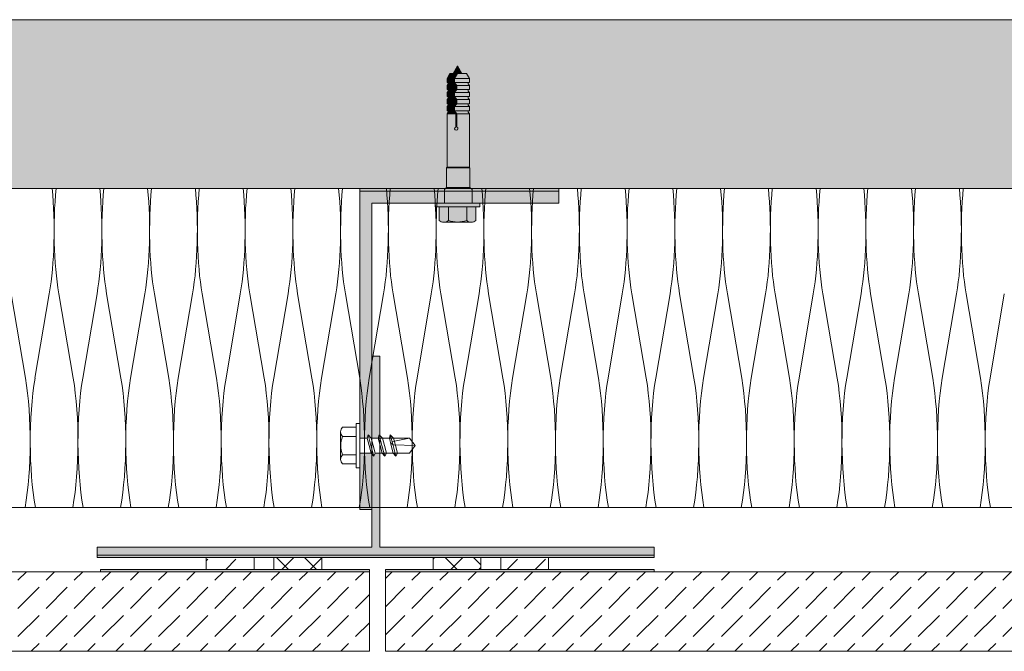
# Model space of a CAD drawing. Extents: x -106566 to -43002, y 22119 to 47619.
# Tile 15 of 24: x -65544 to -63070, y 42177 to 43765. Entities that reach past the tile are written whole.
import ezdxf

# ---------------------------------------------------------------- set-up
doc = ezdxf.new("R2010")
doc.units = 0
doc.header["$MEASUREMENT"] = 0
for name, color, linetype, lineweight, true_color in [('2D - Ogólne_Pen_No__2', 7, 'Continuous', 15, 0x7f7f7f), ('2D Drafting - General_Pen_No__141', 7, 'Continuous', 0, 0xe8e8e8), ('2D Drafting - General_Pen_No__2', 7, 'Continuous', 15, 0x7f7f7f), ('2D Drafting - General_Pen_No__5', 7, 'Continuous', 25, 0x40a5ff), ('2D Drafting - General_Pen_No__61', 7, 'Continuous', 20, 0x6a6a6a), ('2D Drafting - General_Pen_No__81', 7, 'Continuous', 20, 0x6a6a6a)]:
    doc.layers.add(name, color=color, linetype=linetype, lineweight=lineweight, true_color=true_color)
doc.layers.add('2D Drafting - General_Pen_No__101', color=8, linetype='Continuous', lineweight=13)
doc.layers.add('2D Drafting - General_Pen_No__121', color=255, linetype='Continuous', lineweight=0)
pattern_1 = [(45, (0, 0), (-70.71068, 70.71068), [75, -25]), (45, (7e-15, 70.71), (-70.71068, 70.71068), [75, -25])]
pattern_2 = [(45, (0, 0), (-35.35534, 35.35534), []), (135, (0, 0), (35.35534, 35.35534), [])]

# ---------------------------------------------------------------- blocks, each defined once
blk = doc.blocks.new('*X6')
at = {"layer": '2D Drafting - General_Pen_No__61', "linetype": 'Continuous'}
for p, q in [((-65565.8, 43075.7), (-65529.8, 42863.4)), ((-65469.8, 43075.7), (-65505.8, 42863.4)), ((-65445.8, 43075.7), (-65409.8, 42863.4)), ((-65349.8, 43075.7), (-65385.8, 42863.4)), ((-65325.8, 43075.7), (-65289.8, 42863.4)), ((-65229.8, 43075.7), (-65265.8, 42863.4)), ((-65205.8, 43075.7), (-65169.8, 42863.4)), ((-65109.8, 43075.7), (-65145.8, 42863.4)), ((-65085.8, 43075.7), (-65049.8, 42863.4)), ((-64989.8, 43075.7), (-65025.8, 42863.4)), ((-64965.8, 43075.7), (-64929.8, 42863.4)), ((-64869.8, 43075.7), (-64905.8, 42863.4)), ((-64845.8, 43075.7), (-64809.8, 42863.4)), ((-64749.8, 43075.7), (-64785.8, 42863.4)), ((-64725.8, 43075.7), (-64689.8, 42863.4)), ((-64629.8, 43075.7), (-64665.8, 42863.4)), ((-64605.8, 43075.7), (-64569.8, 42863.4)), ((-64509.8, 43075.7), (-64545.8, 42863.4)), ((-64485.8, 43075.7), (-64449.8, 42863.4)), ((-64389.8, 43075.7), (-64425.8, 42863.4)), ((-64365.8, 43075.7), (-64329.8, 42863.4)), ((-64269.8, 43075.7), (-64305.8, 42863.4)), ((-64245.8, 43075.7), (-64209.8, 42863.4)), ((-64149.8, 43075.7), (-64185.8, 42863.4)), ((-64125.8, 43075.7), (-64089.8, 42863.4)), ((-64029.8, 43075.7), (-64065.8, 42863.4)), ((-64005.8, 43075.7), (-63969.8, 42863.4)), ((-63909.8, 43075.7), (-63945.8, 42863.4)), ((-63885.8, 43075.7), (-63849.8, 42863.4)), ((-63789.8, 43075.7), (-63825.8, 42863.4)), ((-63765.8, 43075.7), (-63729.8, 42863.4)), ((-63669.8, 43075.7), (-63705.8, 42863.4)), ((-63645.8, 43075.7), (-63609.8, 42863.4)), ((-63549.8, 43075.7), (-63585.8, 42863.4)), ((-63525.8, 43075.7), (-63489.8, 42863.4)), ((-63429.8, 43075.7), (-63465.8, 42863.4)), ((-63405.8, 43075.7), (-63369.8, 42863.4)), ((-63309.8, 43075.7), (-63345.8, 42863.4)), ((-63285.8, 43075.7), (-63249.8, 42863.4)), ((-63189.8, 43075.7), (-63225.8, 42863.4)), ((-63165.8, 43075.7), (-63129.8, 42863.4)), ((-63069.8, 43075.7), (-63105.8, 42863.4))]:
    blk.add_line(p, q, dxfattribs=at)
for centre, start_param, end_param in [((-65517.8, 43235), 4.068888, 5.121655), ((-65397.8, 43235), 1.16153, 2.214297), ((-65397.8, 43235), 4.068888, 5.121655), ((-65277.8, 43235), 1.16153, 2.214297), ((-65277.8, 43235), 4.068888, 5.121655), ((-65157.8, 43235), 1.16153, 2.214297), ((-65157.8, 43235), 4.068888, 5.121655), ((-65037.8, 43235), 1.16153, 2.214297), ((-65037.8, 43235), 4.068888, 5.121655), ((-64917.8, 43235), 1.16153, 2.214297), ((-64917.8, 43235), 4.068888, 5.121655), ((-64797.8, 43235), 1.16153, 2.214297), ((-64797.8, 43235), 4.068888, 5.121655), ((-64677.8, 43235), 1.16153, 2.214297), ((-64677.8, 43235), 4.068888, 5.121655), ((-64557.8, 43235), 1.16153, 2.214297), ((-64557.8, 43235), 4.068888, 5.121655), ((-64437.8, 43235), 1.16153, 2.214297), ((-64437.8, 43235), 4.068888, 5.121655), ((-64317.8, 43235), 1.16153, 2.214297), ((-64317.8, 43235), 4.068888, 5.121655), ((-64197.8, 43235), 1.16153, 2.214297), ((-64197.8, 43235), 4.068888, 5.121655), ((-64077.8, 43235), 1.16153, 2.214297), ((-64077.8, 43235), 4.068888, 5.121655), ((-63957.8, 43235), 1.16153, 2.214297), ((-63957.8, 43235), 4.068888, 5.121655), ((-63837.8, 43235), 1.16153, 2.214297), ((-63837.8, 43235), 4.068888, 5.121655), ((-63717.8, 43235), 1.16153, 2.214297), ((-63717.8, 43235), 4.068888, 5.121655), ((-63597.8, 43235), 1.16153, 2.214297), ((-63597.8, 43235), 4.068888, 5.121655), ((-63477.8, 43235), 1.16153, 2.214297), ((-63477.8, 43235), 4.068888, 5.121655), ((-63357.8, 43235), 1.16153, 2.214297), ((-63357.8, 43235), 4.068888, 5.121655), ((-63237.8, 43235), 1.16153, 2.214297), ((-63237.8, 43235), 4.068888, 5.121655), ((-63117.8, 43235), 1.16153, 2.214297), ((-65577.8, 42704.2), 4.039533, 5.35589), ((-65457.8, 42704.2), 0.927295, 2.243652), ((-65457.8, 42704.2), 4.039533, 5.35589), ((-65337.8, 42704.2), 0.927295, 2.243652), ((-65337.8, 42704.2), 4.039533, 5.35589), ((-65217.8, 42704.2), 0.927295, 2.243652), ((-65217.8, 42704.2), 4.039533, 5.35589), ((-65097.8, 42704.2), 0.927295, 2.243652), ((-65097.8, 42704.2), 4.039533, 5.35589), ((-64977.8, 42704.2), 0.927295, 2.243652), ((-64977.8, 42704.2), 4.039533, 5.35589), ((-64857.8, 42704.2), 0.927295, 2.243652), ((-64857.8, 42704.2), 4.039533, 5.35589), ((-64737.8, 42704.2), 0.927295, 2.243652), ((-64737.8, 42704.2), 4.039533, 5.35589), ((-64617.8, 42704.2), 0.927295, 2.243652), ((-64617.8, 42704.2), 4.039533, 5.35589), ((-64497.8, 42704.2), 0.927295, 2.243652), ((-64497.8, 42704.2), 4.039533, 5.35589), ((-64377.8, 42704.2), 0.927295, 2.243652), ((-64377.8, 42704.2), 4.039533, 5.35589), ((-64257.8, 42704.2), 0.927295, 2.243652), ((-64257.8, 42704.2), 4.039533, 5.35589), ((-64137.8, 42704.2), 0.927295, 2.243652), ((-64137.8, 42704.2), 4.039533, 5.35589), ((-64017.8, 42704.2), 0.927295, 2.243652), ((-64017.8, 42704.2), 4.039533, 5.35589), ((-63897.8, 42704.2), 0.927295, 2.243652), ((-63897.8, 42704.2), 4.039533, 5.35589), ((-63777.8, 42704.2), 0.927295, 2.243652), ((-63777.8, 42704.2), 4.039533, 5.35589), ((-63657.8, 42704.2), 0.927295, 2.243652), ((-63657.8, 42704.2), 4.039533, 5.35589), ((-63537.8, 42704.2), 0.927295, 2.243652), ((-63537.8, 42704.2), 4.039533, 5.35589), ((-63417.8, 42704.2), 0.927295, 2.243652), ((-63417.8, 42704.2), 4.039533, 5.35589), ((-63297.8, 42704.2), 0.927295, 2.243652), ((-63297.8, 42704.2), 4.039533, 5.35589), ((-63177.8, 42704.2), 0.927295, 2.243652), ((-63177.8, 42704.2), 4.039533, 5.35589), ((-63057.8, 42704.2), 0.927295, 2.243652)]:
    blk.add_ellipse(centre, major_axis=(0, 265.4), ratio=0.226067, start_param=start_param, end_param=end_param, dxfattribs=at)
blk = doc.blocks.new('Fill_3')
at = {"layer": '2D Drafting - General_Pen_No__2', "linetype": 'Continuous'}
for p, q in [((-55487, 43340.6), (-72519, 43340.6)), ((-72519, 42538.8), (-55487, 42538.8))]:
    blk.add_line(p, q, dxfattribs=at)
at = {"layer": '2D Drafting - General_Pen_No__61', "linetype": 'Continuous'}
blk.add_blockref('*X6', (0, 0), dxfattribs=at)

msp = doc.modelspace()

# ---------------------------------------------------------------- hatches: boundary and pattern name
at = {"layer": '2D Drafting - General_Pen_No__101', "linetype": 'Continuous'}
for points in [[(-65349.54, 42418.76), (-65349.54, 42412.97), (-63949.54, 42412.97), (-63949.54, 42418.76)], [(-65341.23, 42377.18), (-64665.38, 42377.18), (-64665.38, 42382.97), (-65341.23, 42382.97)], [(-64625.38, 42377.18), (-63949.54, 42377.18), (-63949.54, 42382.97), (-64625.38, 42382.97)]]:
    msp.add_hatch(color=256, dxfattribs=at).paths.add_polyline_path(points, flags=0)
at = {"layer": '2D Drafting - General_Pen_No__121', "linetype": 'Continuous'}
for points in [[(-64447.15, 43629.63), (-64454.3, 43617.25), (-64470.21, 43617.25), (-64463.06, 43629.63)], [(-64443.78, 43648.36), (-64432.97, 43629.63), (-64454.59, 43629.63)], [(-64444.2, 43629.63), (-64451.34, 43617.25), (-64454.3, 43617.25), (-64447.15, 43629.63)], [(-64421.01, 43629.63), (-64413.86, 43617.25), (-64451.34, 43617.25), (-64444.2, 43629.63)], [(-64454.3, 43606.89), (-64470.21, 43606.89), (-64470.21, 43617.25), (-64454.3, 43617.25)], [(-64467.25, 43606.89), (-64454.3, 43606.89), (-64448.56, 43599.45), (-64470.21, 43599.45), (-64467.25, 43603.2)], [(-64470.21, 43599.45), (-64448.56, 43599.45), (-64448.56, 43589.1), (-64470.21, 43589.1)], [(-64454.3, 43606.89), (-64454.3, 43617.25), (-64451.34, 43617.25), (-64451.34, 43606.89)], [(-64448.56, 43599.45), (-64454.3, 43606.89), (-64451.34, 43606.89), (-64445.6, 43599.45)], [(-64413.86, 43606.89), (-64451.34, 43606.89), (-64451.34, 43617.25), (-64413.86, 43617.25)], [(-64416.82, 43606.89), (-64416.82, 43603.2), (-64413.86, 43599.45), (-64445.6, 43599.45), (-64451.34, 43606.89)], [(-64448.56, 43589.1), (-64448.56, 43599.45), (-64445.6, 43599.45), (-64445.6, 43589.1)], [(-64413.86, 43599.45), (-64413.86, 43589.1), (-64445.6, 43589.1), (-64445.6, 43599.45)], [(-64467.25, 43589.1), (-64448.56, 43589.1), (-64454.3, 43581.66), (-64470.21, 43581.66), (-64467.25, 43585.4)], [(-64470.21, 43581.66), (-64454.3, 43581.66), (-64454.3, 43571.3), (-64470.21, 43571.3)], [(-64445.6, 43589.1), (-64451.34, 43581.66), (-64454.3, 43581.66), (-64448.56, 43589.1)], [(-64451.34, 43581.66), (-64451.34, 43571.3), (-64454.3, 43571.3), (-64454.3, 43581.66)], [(-64416.82, 43589.1), (-64416.82, 43585.4), (-64413.86, 43581.66), (-64451.34, 43581.66), (-64445.6, 43589.1)], [(-64413.86, 43581.66), (-64413.86, 43571.3), (-64451.34, 43571.3), (-64451.34, 43581.66)], [(-64448.56, 43563.86), (-64470.21, 43563.86), (-64467.25, 43567.6), (-64467.25, 43571.3), (-64454.3, 43571.3)], [(-64470.21, 43563.86), (-64448.56, 43563.86), (-64448.56, 43553.5), (-64470.21, 43553.5)], [(-64467.25, 43553.5), (-64448.56, 43553.5), (-64454.3, 43546.06), (-64470.21, 43546.06), (-64467.25, 43549.81)], [(-64451.34, 43571.3), (-64445.6, 43563.86), (-64448.56, 43563.86), (-64454.3, 43571.3)], [(-64445.6, 43553.5), (-64451.34, 43546.06), (-64454.3, 43546.06), (-64448.56, 43553.5)], [(-64416.82, 43571.3), (-64416.82, 43567.6), (-64413.86, 43563.86), (-64445.6, 43563.86), (-64451.34, 43571.3)], [(-64416.82, 43553.5), (-64416.82, 43549.81), (-64413.86, 43546.06), (-64451.34, 43546.06), (-64445.6, 43553.5)], [(-64448.56, 43553.5), (-64448.56, 43563.86), (-64445.6, 43563.86), (-64445.6, 43553.5)], [(-64413.86, 43553.5), (-64445.6, 43553.5), (-64445.6, 43563.86), (-64413.86, 43563.86)], [(-64470.21, 43546.06), (-64454.3, 43546.06), (-64454.3, 43535.71), (-64470.21, 43535.71)], [(-64467.25, 43535.71), (-64454.3, 43535.71), (-64448.56, 43528.27), (-64470.21, 43528.27), (-64467.25, 43532.01)], [(-64413.86, 43393.85), (-64470.21, 43393.85), (-64470.21, 43528.27), (-64448.56, 43528.27), (-64448.56, 43494.96, 5.4750432), (-64445.6, 43494.96), (-64445.6, 43528.27), (-64413.86, 43528.27)], [(-64454.3, 43535.71), (-64454.3, 43546.06), (-64451.34, 43546.06), (-64451.34, 43535.71)], [(-64448.56, 43528.27), (-64454.3, 43535.71), (-64451.34, 43535.71), (-64445.6, 43528.27)], [(-64413.86, 43535.71), (-64451.34, 43535.71), (-64451.34, 43546.06), (-64413.86, 43546.06)], [(-64416.82, 43535.71), (-64416.82, 43532.01), (-64413.86, 43528.27), (-64445.6, 43528.27), (-64451.34, 43535.71)], [(-64445.6, 43528.27), (-64445.6, 43494.96, -5.4750432), (-64448.56, 43494.96), (-64448.56, 43528.27)], [(-64412.61, 43392.6), (-64471.46, 43392.6), (-64470.21, 43393.85), (-64413.86, 43393.85)], [(-64412.61, 43342.86), (-64471.46, 43342.86), (-64471.46, 43392.6), (-64412.61, 43392.6)], [(-64407.3, 43337.27), (-64476.87, 43337.27), (-64476.87, 43337.45), (-64471.46, 43342.86), (-64412.71, 43342.86), (-64407.3, 43337.45)], [(-64407.3, 43333.76), (-64440, 43333.76), (-64476.87, 43333.76), (-64476.87, 43337.27), (-64407.3, 43337.27)], [(-64407.2, 43303.76), (-64443.88, 43303.76), (-64476.87, 43303.76), (-64476.87, 43333.76), (-64440.95, 43333.76), (-64407.2, 43333.76)], [(-64407.2, 43333.76), (-64407.2, 43303.76), (-64443.88, 43303.76), (-64476.87, 43303.76), (-64476.87, 43333.76), (-64440, 43333.76)], [(-64443.88, 43303.76), (-64387.96, 43303.76), (-64387.96, 43294.44), (-64443.88, 43294.44), (-64499.8, 43294.44), (-64499.8, 43303.76)], [(-64466.79, 43294.44), (-64466.79, 43260.27, -0.4195601), (-64490.09, 43260.27), (-64490.09, 43294.44)], [(-64420.97, 43294.44), (-64420.97, 43260.27, -0.092424), (-64443.88, 43255.99, -0.092424), (-64466.79, 43260.27), (-64466.79, 43294.44), (-64443.88, 43294.44)], [(-64397.67, 43294.44), (-64397.67, 43260.27, -0.4195601), (-64420.97, 43260.27), (-64420.97, 43294.44)], [(-64443.88, 43255.99, 0.092424), (-64420.97, 43260.27, 0.201281), (-64409.32, 43255.38), (-64478.44, 43255.38, 0.201281), (-64466.79, 43260.27, 0.092424)]]:
    msp.add_hatch(color=256, dxfattribs=at).paths.add_polyline_path(points, flags=0)
at = {"layer": '2D Drafting - General_Pen_No__141', "linetype": 'Continuous'}
for points in [[(-64659.54, 42712.88), (-64659.54, 43303.76), (-64499.8, 43303.76), (-64476.87, 43303.76), (-64476.87, 43333.76), (-64689.54, 43333.76), (-64689.54, 42750.16), (-64689.54, 42712.88), (-64671, 42712.88), (-64668.81, 42721.08), (-64660.61, 42712.88)], [(-64189.54, 43333.76), (-64407.2, 43333.76), (-64407.2, 43303.76), (-64189.54, 43303.76)], [(-64659.54, 42918.76), (-64659.54, 42712.88), (-64643.16, 42712.88), (-64640.96, 42721.08), (-64639.54, 42719.65), (-64639.54, 42918.76)], [(-64659.54, 42438.76), (-65349.54, 42438.76), (-65349.54, 42418.76), (-63949.54, 42418.76), (-63949.54, 42438.76), (-64639.54, 42438.76), (-64639.54, 42675.6), (-64650.62, 42675.6), (-64654.42, 42667.4), (-64659.54, 42673.76)], [(-64689.54, 42533.76), (-64659.54, 42533.76), (-64659.54, 42673.76), (-64661.01, 42675.6), (-64689.54, 42675.6), (-64689.54, 42638.32)]]:
    msp.add_hatch(color=256, dxfattribs=at).paths.add_polyline_path(points, flags=0)
at = {"layer": '2D Drafting - General_Pen_No__2', "linetype": 'Continuous'}
h = msp.add_hatch(dxfattribs=at)
h.set_pattern_fill('Grid_5x5_Diagonal', color=256, style=0, pattern_type=2)
h.set_pattern_definition(pattern_2)
h.paths.add_polyline_path([(-64905.38, 42412.97), (-64905.38, 42382.97), (-64785.38, 42382.97), (-64785.38, 42412.97)], flags=0)
h = msp.add_hatch(dxfattribs=at)
h.set_pattern_fill('Grid_5x5_Diagonal', color=256, style=0, pattern_type=2)
h.set_pattern_definition(pattern_2)
h.paths.add_polyline_path([(-64385.38, 42412.97), (-64385.38, 42382.97), (-64505.38, 42382.97), (-64505.38, 42412.97)], flags=0)
at = {"layer": '2D Drafting - General_Pen_No__5', "linetype": 'Continuous'}
h = msp.add_hatch(dxfattribs=at)
h.set_pattern_fill('Beton', color=256, style=0, pattern_type=2)
h.set_pattern_definition(pattern_1)
h.paths.add_polyline_path([(-65075.38, 42412.97), (-65075.38, 42382.97), (-64955.38, 42382.97), (-64955.38, 42412.97)], flags=0)
h = msp.add_hatch(dxfattribs=at)
h.set_pattern_fill('Beton', color=256, style=0, pattern_type=2)
h.set_pattern_definition(pattern_1)
h.paths.add_polyline_path([(-64215.38, 42412.97), (-64215.38, 42382.97), (-64335.38, 42382.97), (-64335.38, 42412.97)], flags=0)
at = {"layer": '2D Drafting - General_Pen_No__81', "linetype": 'Continuous'}
h = msp.add_hatch(dxfattribs=at)
h.set_pattern_fill('Solid___Dashed', color=256, style=0, pattern_type=2)
h.set_pattern_definition([(45, (0, 0), (-70.71068, 70.71068), []), (45, (-35.36, 35.36), (-70.71068, 70.71068), [75, -25])])
h.paths.add_polyline_path([(-72518.98, 43340.6), (-72518.98, 43764.66), (-55487.01, 43764.66), (-55487.01, 43340.6), (-67629.31, 43340.6), (-67733.45, 43340.6), (-68283.74, 43340.6), (-68381.09, 43340.6)], flags=0)
msp.add_hatch(color=256, dxfattribs=at).paths.add_polyline_path([(-64189.54, 43333.76), (-64189.54, 43340.6), (-64689.54, 43340.6), (-64689.54, 43333.76)], flags=0)
h = msp.add_hatch(dxfattribs=at)
h.set_pattern_fill('Beton', color=256, style=0, pattern_type=2)
h.set_pattern_definition(pattern_1)
h.paths.add_polyline_path([(-70635.38, 42177.18), (-70635.38, 42377.18), (-64665.38, 42377.18), (-64665.38, 42177.18)], flags=0)
h = msp.add_hatch(dxfattribs=at)
h.set_pattern_fill('Beton', color=256, style=0, pattern_type=2)
h.set_pattern_definition(pattern_1)
h.paths.add_polyline_path([(-64625.38, 42177.18), (-64625.38, 42377.18), (-58655.38, 42377.18), (-58655.38, 42177.18)], flags=0)

# ---------------------------------------------------------------- linework, layer by layer
at = {"layer": '2D - Ogólne_Pen_No__2', "linetype": 'Continuous'}
for p, q in [((-64463.06, 43629.63), (-64470.21, 43617.25)), ((-64463.06, 43629.63), (-64421.01, 43629.63)), ((-64454.59, 43629.63), (-64443.78, 43648.36)), ((-64447.15, 43629.63), (-64454.3, 43617.25)), ((-64444.2, 43629.63), (-64451.34, 43617.25)), ((-64432.97, 43629.63), (-64443.78, 43648.36)), ((-64421.01, 43629.63), (-64413.86, 43617.25)), ((-64470.21, 43617.25), (-64413.86, 43617.25)), ((-64470.21, 43617.25), (-64470.21, 43606.89)), ((-64470.21, 43606.89), (-64413.86, 43606.89)), ((-64467.25, 43603.2), (-64470.21, 43599.45)), ((-64470.21, 43599.45), (-64413.86, 43599.45)), ((-64470.21, 43599.45), (-64470.21, 43589.1)), ((-64467.25, 43606.89), (-64467.25, 43603.2)), ((-64454.3, 43617.25), (-64454.3, 43606.89)), ((-64454.3, 43606.89), (-64448.56, 43599.45)), ((-64451.34, 43617.25), (-64451.34, 43606.89)), ((-64451.34, 43606.89), (-64445.6, 43599.45)), ((-64448.56, 43599.45), (-64448.56, 43589.1)), ((-64445.6, 43599.45), (-64445.6, 43589.1)), ((-64416.82, 43606.89), (-64416.82, 43603.2)), ((-64416.82, 43603.2), (-64413.86, 43599.45)), ((-64413.86, 43617.25), (-64413.86, 43606.89)), ((-64413.86, 43599.45), (-64413.86, 43589.1)), ((-64470.21, 43589.1), (-64413.86, 43589.1)), ((-64470.21, 43589.1), (-64467.25, 43589.1)), ((-64467.25, 43585.4), (-64470.21, 43581.66)), ((-64470.21, 43581.66), (-64413.86, 43581.66)), ((-64470.21, 43581.66), (-64470.21, 43571.3)), ((-64467.25, 43589.1), (-64467.25, 43585.4)), ((-64448.56, 43589.1), (-64454.3, 43581.66)), ((-64454.3, 43581.66), (-64454.3, 43571.3)), ((-64445.6, 43589.1), (-64451.34, 43581.66)), ((-64451.34, 43581.66), (-64451.34, 43571.3)), ((-64413.86, 43589.1), (-64416.82, 43589.1)), ((-64416.82, 43589.1), (-64416.82, 43585.4)), ((-64416.82, 43585.4), (-64413.86, 43581.66)), ((-64413.86, 43581.66), (-64413.86, 43571.3)), ((-64470.21, 43571.3), (-64413.86, 43571.3)), ((-64470.21, 43571.3), (-64467.25, 43571.3)), ((-64467.25, 43567.6), (-64470.21, 43563.86)), ((-64470.21, 43563.86), (-64413.86, 43563.86)), ((-64470.21, 43563.86), (-64470.21, 43553.5)), ((-64470.21, 43553.5), (-64413.86, 43553.5)), ((-64470.21, 43553.5), (-64467.25, 43553.5)), ((-64467.25, 43571.3), (-64467.25, 43567.6)), ((-64467.25, 43553.5), (-64467.25, 43549.81)), ((-64454.3, 43571.3), (-64448.56, 43563.86)), ((-64448.56, 43553.5), (-64454.3, 43546.06)), ((-64451.34, 43571.3), (-64445.6, 43563.86)), ((-64445.6, 43553.5), (-64451.34, 43546.06)), ((-64448.56, 43563.86), (-64448.56, 43553.5)), ((-64445.6, 43563.86), (-64445.6, 43553.5)), ((-64413.86, 43571.3), (-64416.82, 43571.3)), ((-64416.82, 43571.3), (-64416.82, 43567.6)), ((-64416.82, 43567.6), (-64413.86, 43563.86)), ((-64413.86, 43553.5), (-64416.82, 43553.5)), ((-64416.82, 43553.5), (-64416.82, 43549.81)), ((-64413.86, 43563.86), (-64413.86, 43553.5)), ((-64467.25, 43549.81), (-64470.21, 43546.06)), ((-64470.21, 43546.06), (-64413.86, 43546.06)), ((-64470.21, 43546.06), (-64470.21, 43535.71)), ((-64470.21, 43535.71), (-64413.86, 43535.71)), ((-64470.21, 43535.71), (-64467.25, 43535.71)), ((-64467.25, 43532.01), (-64470.21, 43528.27)), ((-64470.21, 43528.27), (-64413.86, 43528.27)), ((-64470.21, 43528.27), (-64470.21, 43393.85)), ((-64467.25, 43535.71), (-64467.25, 43532.01)), ((-64454.3, 43546.06), (-64454.3, 43535.71)), ((-64454.3, 43535.71), (-64448.56, 43528.27)), ((-64451.34, 43546.06), (-64451.34, 43535.71)), ((-64451.34, 43535.71), (-64445.6, 43528.27)), ((-64448.56, 43528.27), (-64448.56, 43494.96)), ((-64445.6, 43528.27), (-64445.6, 43494.96)), ((-64416.82, 43549.81), (-64413.86, 43546.06)), ((-64416.82, 43535.71), (-64416.82, 43532.01)), ((-64413.86, 43535.71), (-64416.82, 43535.71)), ((-64416.82, 43532.01), (-64413.86, 43528.27)), ((-64413.86, 43546.06), (-64413.86, 43535.71)), ((-64413.86, 43528.27), (-64413.86, 43393.85)), ((-64470.21, 43393.85), (-64471.46, 43392.6)), ((-64471.46, 43392.6), (-64412.61, 43392.6)), ((-64471.46, 43392.6), (-64471.46, 43342.86)), ((-64413.86, 43393.85), (-64470.21, 43393.85)), ((-64413.86, 43393.85), (-64412.61, 43392.6)), ((-64412.61, 43392.6), (-64412.61, 43342.86)), ((-64471.46, 43342.86), (-64476.87, 43337.45)), ((-64476.87, 43337.45), (-64476.87, 43333.76)), ((-64476.87, 43333.76), (-64440, 43333.76)), ((-64471.46, 43342.86), (-64412.61, 43342.86)), ((-64407.3, 43333.76), (-64441.05, 43333.76)), ((-64407.2, 43333.76), (-64440.95, 43333.76)), ((-64412.71, 43342.86), (-64407.3, 43337.45)), ((-64412.61, 43342.86), (-64407.2, 43337.45)), ((-64407.3, 43337.45), (-64407.3, 43333.76)), ((-64407.2, 43337.45), (-64407.2, 43333.76)), ((-64407.3, 43303.76), (-64441.05, 43303.76)), ((-64407.3, 43307.45), (-64407.3, 43303.76))]:
    msp.add_line(p, q, dxfattribs=at)
msp.add_arc((-64447.08, 43491.04), 4.18, 110.70161, 69.29839, dxfattribs=at)
at = {"layer": '2D Drafting - General_Pen_No__2', "linetype": 'Continuous'}
for p, q in [((-64689.54, 43333.76), (-64689.54, 42533.76)), ((-64689.54, 43333.76), (-64189.54, 43333.76)), ((-64476.87, 43303.76), (-64476.87, 43333.76)), ((-64407.2, 43303.76), (-64407.2, 43333.76)), ((-64189.54, 43333.76), (-64189.54, 43303.76)), ((-64659.54, 42533.76), (-64659.54, 43303.76)), ((-64189.54, 43303.76), (-64659.54, 43303.76)), ((-64499.8, 43303.76), (-64443.88, 43303.76)), ((-64499.8, 43294.44), (-64499.8, 43303.76)), ((-64387.96, 43303.76), (-64443.88, 43303.76)), ((-64387.96, 43294.44), (-64387.96, 43303.76)), ((-64443.88, 43294.44), (-64499.8, 43294.44)), ((-64490.09, 43260.27), (-64490.09, 43294.44)), ((-64466.79, 43260.27), (-64466.79, 43294.44)), ((-64443.88, 43294.44), (-64387.96, 43294.44)), ((-64420.97, 43260.27), (-64420.97, 43294.44)), ((-64397.67, 43260.27), (-64397.67, 43294.44)), ((-64409.32, 43255.38), (-64478.44, 43255.38)), ((-64659.54, 42438.76), (-64659.54, 42918.76)), ((-64639.54, 42918.76), (-64659.54, 42918.76)), ((-64639.54, 42438.76), (-64639.54, 42918.76)), ((-64733.03, 42740.45), (-64698.86, 42740.45)), ((-64698.86, 42750.16), (-64689.54, 42750.16)), ((-64698.86, 42694.24), (-64698.86, 42750.16)), ((-64689.54, 42750.16), (-64689.54, 42694.24)), ((-64737.92, 42728.8), (-64737.92, 42659.68)), ((-64733.03, 42717.15), (-64698.86, 42717.15)), ((-64689.54, 42712.88), (-64671, 42712.88)), ((-64671, 42712.88), (-64668.81, 42721.08)), ((-64671, 42712.88), (-64666.01, 42694.24)), ((-64668.81, 42721.08), (-64661.61, 42694.24)), ((-64668.81, 42721.08), (-64660.61, 42712.88)), ((-64660.61, 42712.88), (-64643.16, 42712.88)), ((-64660.61, 42712.88), (-64655.61, 42694.24)), ((-64643.16, 42712.88), (-64640.96, 42721.08)), ((-64643.16, 42712.88), (-64640.96, 42721.08)), ((-64604.92, 42712.88), (-64643.16, 42712.88)), ((-64643.16, 42712.88), (-64638.17, 42694.24)), ((-64643.16, 42712.88), (-64638.17, 42694.24)), ((-64640.96, 42721.08), (-64633.77, 42694.24)), ((-64640.96, 42721.08), (-64632.76, 42712.88)), ((-64640.96, 42721.08), (-64633.77, 42694.24)), ((-64640.96, 42721.08), (-64632.76, 42712.88)), ((-64632.76, 42712.88), (-64564.26, 42712.88)), ((-64632.76, 42712.88), (-64615.32, 42712.88)), ((-64632.76, 42712.88), (-64627.77, 42694.24)), ((-64632.76, 42712.88), (-64627.77, 42694.24)), ((-64615.32, 42712.88), (-64613.12, 42721.08)), ((-64615.32, 42712.88), (-64610.33, 42694.24)), ((-64613.12, 42721.08), (-64605.93, 42694.24)), ((-64613.12, 42721.08), (-64604.92, 42712.88)), ((-64564.26, 42712.88), (-64606.31, 42704.87)), ((-64604.92, 42712.88), (-64599.93, 42694.24)), ((-64564.26, 42712.88), (-64550.28, 42694.24)), ((-64698.86, 42694.24), (-64698.86, 42638.32)), ((-64689.54, 42638.32), (-64689.54, 42694.24)), ((-64661.01, 42675.6), (-64666.01, 42694.24)), ((-64654.42, 42667.4), (-64661.61, 42694.24)), ((-64650.62, 42675.6), (-64655.61, 42694.24)), ((-64633.17, 42675.6), (-64638.17, 42694.24)), ((-64633.17, 42675.6), (-64638.17, 42694.24)), ((-64626.58, 42667.4), (-64633.77, 42694.24)), ((-64626.58, 42667.4), (-64633.77, 42694.24)), ((-64622.77, 42675.6), (-64627.77, 42694.24)), ((-64622.77, 42675.6), (-64627.77, 42694.24)), ((-64605.33, 42675.6), (-64610.33, 42694.24)), ((-64606.31, 42704.87), (-64610.08, 42698.67)), ((-64610.08, 42698.67), (-64605.23, 42695.97)), ((-64598.74, 42667.4), (-64605.93, 42694.24)), ((-64605.23, 42695.97), (-64550.28, 42694.24)), ((-64594.93, 42675.6), (-64599.93, 42694.24)), ((-64564.26, 42675.6), (-64550.28, 42694.24)), ((-64733.03, 42671.33), (-64698.86, 42671.33)), ((-64689.54, 42675.6), (-64661.01, 42675.6)), ((-64654.42, 42667.4), (-64661.01, 42675.6)), ((-64650.62, 42675.6), (-64654.42, 42667.4)), ((-64650.62, 42675.6), (-64633.17, 42675.6)), ((-64626.58, 42667.4), (-64633.17, 42675.6)), ((-64626.58, 42667.4), (-64633.17, 42675.6)), ((-64594.93, 42675.6), (-64633.17, 42675.6)), ((-64622.77, 42675.6), (-64626.58, 42667.4)), ((-64622.77, 42675.6), (-64626.58, 42667.4)), ((-64622.77, 42675.6), (-64564.26, 42675.6)), ((-64622.77, 42675.6), (-64605.33, 42675.6)), ((-64598.74, 42667.4), (-64605.33, 42675.6)), ((-64594.93, 42675.6), (-64598.74, 42667.4)), ((-64733.03, 42648.03), (-64698.86, 42648.03)), ((-64698.86, 42638.32), (-64689.54, 42638.32)), ((-64689.54, 42533.76), (-64659.54, 42533.76)), ((-65349.54, 42418.76), (-65349.54, 42438.76)), ((-65349.54, 42438.76), (-64659.54, 42438.76)), ((-64639.54, 42438.76), (-63949.54, 42438.76)), ((-63949.54, 42418.76), (-63949.54, 42438.76)), ((-65349.54, 42418.76), (-63949.54, 42418.76)), ((-64955.38, 42412.97), (-65075.38, 42412.97)), ((-65075.38, 42412.97), (-65075.38, 42382.97)), ((-64955.38, 42412.97), (-64955.38, 42382.97)), ((-64335.38, 42412.97), (-64215.38, 42412.97)), ((-64335.38, 42412.97), (-64335.38, 42382.97)), ((-64215.38, 42412.97), (-64215.38, 42382.97)), ((-65075.38, 42382.97), (-64955.38, 42382.97)), ((-64215.38, 42382.97), (-64335.38, 42382.97))]:
    msp.add_line(p, q, dxfattribs=at)
at = {"layer": '2D Drafting - General_Pen_No__2', "linetype": 'Continuous', "flags": 128}
for points in [[(-72518.98, 43340.6), (-72518.98, 43764.66), (-55487.01, 43764.66), (-55487.01, 43340.6), (-67629.31, 43340.6), (-67733.45, 43340.6), (-68283.74, 43340.6), (-68381.09, 43340.6)], [(-64189.54, 43333.76), (-64189.54, 43340.6), (-64689.54, 43340.6), (-64689.54, 43333.76)], [(-64659.54, 42712.88), (-64659.54, 43303.76), (-64499.8, 43303.76), (-64476.87, 43303.76), (-64476.87, 43333.76), (-64689.54, 43333.76), (-64689.54, 42750.16), (-64689.54, 42712.88), (-64671, 42712.88), (-64668.81, 42721.08), (-64660.61, 42712.88)], [(-64189.54, 43333.76), (-64407.2, 43333.76), (-64407.2, 43303.76), (-64189.54, 43303.76)], [(-64659.54, 42918.76), (-64659.54, 42712.88), (-64643.16, 42712.88), (-64640.96, 42721.08), (-64639.54, 42719.65), (-64639.54, 42918.76)], [(-64659.54, 42438.76), (-65349.54, 42438.76), (-65349.54, 42418.76), (-63949.54, 42418.76), (-63949.54, 42438.76), (-64639.54, 42438.76), (-64639.54, 42675.6), (-64650.62, 42675.6), (-64654.42, 42667.4), (-64659.54, 42673.76)], [(-64689.54, 42533.76), (-64659.54, 42533.76), (-64659.54, 42673.76), (-64661.01, 42675.6), (-64689.54, 42675.6), (-64689.54, 42638.32)], [(-65349.54, 42418.76), (-65349.54, 42412.97), (-63949.54, 42412.97), (-63949.54, 42418.76)], [(-65075.38, 42412.97), (-65075.38, 42382.97), (-64955.38, 42382.97), (-64955.38, 42412.97)], [(-64905.38, 42412.97), (-64905.38, 42382.97), (-64785.38, 42382.97), (-64785.38, 42412.97)], [(-64385.38, 42412.97), (-64385.38, 42382.97), (-64505.38, 42382.97), (-64505.38, 42412.97)], [(-64215.38, 42412.97), (-64215.38, 42382.97), (-64335.38, 42382.97), (-64335.38, 42412.97)], [(-70635.38, 42177.18), (-70635.38, 42377.18), (-64665.38, 42377.18), (-64665.38, 42177.18)], [(-65341.23, 42377.18), (-64665.38, 42377.18), (-64665.38, 42382.97), (-65341.23, 42382.97)], [(-64625.38, 42377.18), (-63949.54, 42377.18), (-63949.54, 42382.97), (-64625.38, 42382.97)], [(-64625.38, 42177.18), (-64625.38, 42377.18), (-58655.38, 42377.18), (-58655.38, 42177.18)]]:
    msp.add_lwpolyline(points, close=True, dxfattribs=at)
at = {"layer": '2D Drafting - General_Pen_No__2', "linetype": 'Continuous'}
for centre, radius, start, end in [((-64478.44, 43271.7), 16.33, 224.47805, 315.52195), ((-64443.88, 43319.57), 63.58, 248.87798, 270), ((-64443.88, 43319.57), 63.58, 270, 291.12202), ((-64409.32, 43271.7), 16.33, 224.47805, 315.52195), ((-64721.59, 42728.8), 16.33, 134.47805, 225.52195), ((-64673.72, 42694.24), 63.58, 158.87798, 180), ((-64673.72, 42694.24), 63.58, 180, 201.12202), ((-64721.59, 42659.68), 16.33, 134.47805, 225.52195)]:
    msp.add_arc(centre, radius, start, end, dxfattribs=at)

# ---------------------------------------------------------------- block references
at = {"layer": '2D Drafting - General_Pen_No__61', "linetype": 'Continuous'}
msp.add_blockref('Fill_3', (0, 0), dxfattribs=at)

doc.saveas('drawing.dxf')
